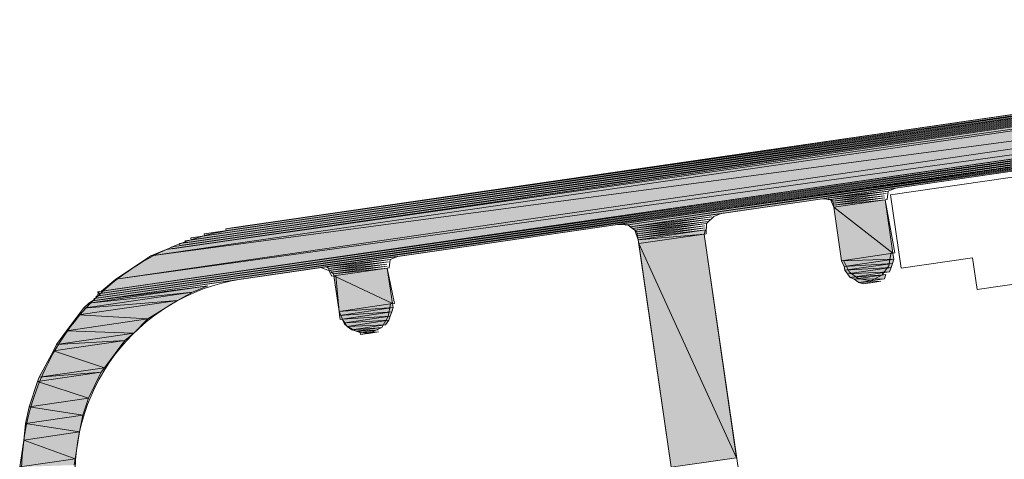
# Model space of a CAD drawing. Header units: millimetres. Extents: x 4450149 to 4451762, y 8380157 to 8380965.
# Tile 38 of 46: x 4451649 to 4451676, y 8380710 to 8380722. Entities that reach past the tile are written whole.
import ezdxf

# ---------------------------------------------------------------- set-up
doc = ezdxf.new("R2010")
doc.units = ezdxf.units.MM
doc.layers.add('Импорт в семействах', color=7, linetype='Continuous', lineweight=18)
doc.layers.add('Элементы узлов', color=7, linetype='Continuous', lineweight=18)

# ---------------------------------------------------------------- blocks, each defined once
blk = doc.blocks.new('Витражная стойка в сборе - Окно для витража_dwg-21250016-1-1')
at = {"layer": 'Импорт в семействах'}
for points in [[(4451653.609, 8380715.855), (4451653.601, 8380715.91), (4451694.274, 8380721.765)], [(4451653.982, 8380715.965), (4451653.974, 8380716.019), (4451694.266, 8380721.82)], [(4451654.572, 8380716.106), (4451654.564, 8380716.161), (4451694.149, 8380721.858)], [(4451652.507, 8380715.418), (4451652.926, 8380715.59), (4451694.368, 8380721.501)], [(4451652.507, 8380715.418), (4451694.368, 8380721.501), (4451694.439, 8380721.013)], [(4451652.926, 8380715.59), (4451694.352, 8380721.61), (4451694.368, 8380721.501)], [(4451653.089, 8380715.613), (4451653.082, 8380715.668), (4451694.352, 8380721.61)], [(4451653.299, 8380715.699), (4451653.291, 8380715.754), (4451694.344, 8380721.665)], [(4451653.454, 8380715.777), (4451653.446, 8380715.832), (4451694.336, 8380721.719)], [(4451651.545, 8380714.779), (4451652.507, 8380715.418), (4451694.439, 8380721.013)], [(4451651.545, 8380714.779), (4451694.439, 8380721.013), (4451694.478, 8380720.741)], [(4451651.15, 8380714.444), (4451651.545, 8380714.779), (4451694.478, 8380720.741)], [(4451651.011, 8380714.256), (4451651.003, 8380714.311), (4451688.142, 8380719.653)], [(4451651.057, 8380714.319), (4451651.049, 8380714.373), (4451688.188, 8380719.715)], [(4451651.158, 8380714.389), (4451651.15, 8380714.444), (4451688.234, 8380719.777)], [(4451650.964, 8380714.194), (4451650.956, 8380714.248), (4451688.149, 8380719.598)], [(4451665.542, 8380716.258), (4451665.479, 8380716.304), (4451688.157, 8380719.545)], [(4451665.658, 8380716.219), (4451665.596, 8380716.266), (4451688.165, 8380719.49)], [(4451671.103, 8380716.954), (4451671.095, 8380717.009), (4451672.734, 8380717.191)], [(4451671.219, 8380716.916), (4451671.157, 8380716.962), (4451672.687, 8380717.129)], [(4451671.227, 8380716.862), (4451671.219, 8380716.916), (4451672.641, 8380717.067)], [(4451671.235, 8380716.808), (4451671.227, 8380716.862), (4451672.649, 8380717.013)], [(4451671.243, 8380716.753), (4451671.235, 8380716.808), (4451672.657, 8380716.958)], [(4451672.87, 8380715.49), (4451671.243, 8380716.753), (4451672.657, 8380716.958)], [(4451671.456, 8380715.285), (4451671.243, 8380716.753), (4451672.87, 8380715.49)], [(4451665.721, 8380716.172), (4451665.658, 8380716.219), (4451667.895, 8380716.488)], [(4451665.783, 8380716.126), (4451665.721, 8380716.172), (4451667.849, 8380716.426)], [(4451665.845, 8380716.079), (4451665.783, 8380716.126), (4451667.802, 8380716.364)], [(4451665.853, 8380716.025), (4451665.845, 8380716.079), (4451667.756, 8380716.302)], [(4451665.861, 8380715.971), (4451665.853, 8380716.025), (4451667.709, 8380716.239)], [(4451665.869, 8380715.916), (4451665.861, 8380715.971), (4451667.717, 8380716.185)], [(4451665.877, 8380715.862), (4451665.869, 8380715.916), (4451667.725, 8380716.13)], [(4451665.877, 8380715.862), (4451667.725, 8380716.13), (4451667.687, 8380716.014)], [(4451665.893, 8380715.754), (4451665.877, 8380715.862), (4451667.687, 8380716.014)], [(4451668.579, 8380709.871), (4451665.893, 8380715.754), (4451667.687, 8380716.014)], [(4451666.785, 8380709.61), (4451665.893, 8380715.754), (4451668.579, 8380709.871)], [(4451657.387, 8380715.073), (4451657.325, 8380715.119), (4451659.072, 8380715.317)], [(4451671.456, 8380715.285), (4451672.87, 8380715.49), (4451672.894, 8380715.327)], [(4451671.534, 8380715.13), (4451671.456, 8380715.285), (4451672.894, 8380715.327)], [(4451671.534, 8380715.13), (4451672.894, 8380715.327), (4451672.855, 8380715.211)], [(4451657.395, 8380715.018), (4451657.387, 8380715.073), (4451659.026, 8380715.255)], [(4451657.457, 8380714.971), (4451657.449, 8380715.026), (4451658.979, 8380715.193)], [(4451657.52, 8380714.925), (4451657.457, 8380714.971), (4451658.987, 8380715.138)], [(4451657.527, 8380714.87), (4451657.52, 8380714.925), (4451658.995, 8380715.084)], [(4451659.137, 8380714.105), (4451657.527, 8380714.87), (4451658.995, 8380715.084)], [(4451671.55, 8380715.021), (4451671.534, 8380715.13), (4451672.855, 8380715.211)], [(4451671.55, 8380715.021), (4451672.855, 8380715.211), (4451672.816, 8380715.094)], [(4451671.62, 8380714.921), (4451671.55, 8380715.021), (4451672.816, 8380715.094)], [(4451671.62, 8380714.921), (4451672.816, 8380715.094), (4451672.778, 8380714.977)], [(4451657.67, 8380713.892), (4451657.527, 8380714.87), (4451659.137, 8380714.105)], [(4451671.691, 8380714.819), (4451671.62, 8380714.921), (4451672.778, 8380714.977)], [(4451671.807, 8380714.781), (4451671.691, 8380714.819), (4451672.677, 8380714.907)], [(4451671.807, 8380714.781), (4451672.677, 8380714.907), (4451672.638, 8380714.791)], [(4451671.932, 8380714.688), (4451671.807, 8380714.781), (4451672.638, 8380714.791)], [(4451650.809, 8380714.117), (4451650.91, 8380714.186), (4451654.071, 8380714.591)], [(4451650.809, 8380714.117), (4451654.071, 8380714.591), (4451653.652, 8380714.418)], [(4451672.048, 8380714.649), (4451671.932, 8380714.688), (4451672.538, 8380714.72)], [(4451650.662, 8380713.984), (4451650.809, 8380714.117), (4451653.652, 8380714.418)], [(4451650.662, 8380713.984), (4451653.652, 8380714.418), (4451653.24, 8380714.192)], [(4451650.522, 8380713.797), (4451650.662, 8380713.984), (4451653.24, 8380714.192)], [(4451652.426, 8380713.685), (4451650.522, 8380713.797), (4451653.24, 8380714.192)], [(4451657.67, 8380713.892), (4451659.137, 8380714.105), (4451659.153, 8380713.996)], [(4451657.685, 8380713.783), (4451657.67, 8380713.892), (4451659.153, 8380713.996)], [(4451657.685, 8380713.783), (4451659.153, 8380713.996), (4451659.115, 8380713.88)], [(4451650.197, 8380713.361), (4451650.522, 8380713.797), (4451652.426, 8380713.685)], [(4451652.039, 8380713.296), (4451650.197, 8380713.361), (4451652.426, 8380713.685)], [(4451657.701, 8380713.674), (4451657.685, 8380713.783), (4451659.115, 8380713.88)], [(4451657.756, 8380713.682), (4451659.115, 8380713.88), (4451659.076, 8380713.763)], [(4451657.826, 8380713.581), (4451657.756, 8380713.682), (4451659.076, 8380713.763)], [(4451657.826, 8380713.581), (4451659.076, 8380713.763), (4451659.038, 8380713.647)], [(4451657.896, 8380713.481), (4451657.826, 8380713.581), (4451659.038, 8380713.647)], [(4451657.896, 8380713.481), (4451659.038, 8380713.647), (4451658.945, 8380713.522)], [(4451658.02, 8380713.388), (4451657.896, 8380713.481), (4451658.945, 8380713.522)], [(4451658.137, 8380713.349), (4451658.02, 8380713.388), (4451658.844, 8380713.452)], [(4451649.918, 8380712.987), (4451650.197, 8380713.361), (4451652.039, 8380713.296)], [(4451649.918, 8380712.987), (4451652.039, 8380713.296), (4451651.79, 8380713.093)], [(4451658.254, 8380713.311), (4451658.137, 8380713.349), (4451658.743, 8380713.382)], [(4451658.262, 8380713.257), (4451658.254, 8380713.311), (4451658.751, 8380713.328)], [(4451649.833, 8380712.808), (4451649.918, 8380712.987), (4451651.79, 8380713.093)], [(4451651.233, 8380712.346), (4451649.833, 8380712.808), (4451651.79, 8380713.093)], [(4451649.439, 8380712.085), (4451649.833, 8380712.808), (4451651.233, 8380712.346)], [(4451649.439, 8380712.085), (4451651.233, 8380712.346), (4451651.14, 8380712.222)], [(4451649.4, 8380711.969), (4451649.439, 8380712.085), (4451651.14, 8380712.222)], [(4451650.8, 8380711.506), (4451649.4, 8380711.969), (4451651.14, 8380712.222)], [(4451649.169, 8380711.269), (4451649.4, 8380711.969), (4451650.8, 8380711.506)], [(4451650.645, 8380711.04), (4451649.169, 8380711.269), (4451650.8, 8380711.506)], [(4451649.069, 8380710.81), (4451649.169, 8380711.269), (4451650.645, 8380711.04)], [(4451650.546, 8380710.58), (4451649.069, 8380710.81), (4451650.645, 8380711.04)], [(4451649.023, 8380710.359), (4451649.069, 8380710.81), (4451650.546, 8380710.58)], [(4451650.431, 8380709.842), (4451649.023, 8380710.359), (4451650.546, 8380710.58)], [(4451648.909, 8380709.621), (4451649.023, 8380710.359), (4451650.431, 8380709.842)], [(4451648.909, 8380709.621), (4451650.431, 8380709.842), (4451650.4, 8380709.671)]]:
    blk.add_hatch(color=256, dxfattribs=at).paths.add_polyline_path(points)
for p, q in [((4451653.601, 8380715.91), (4451694.274, 8380721.765)), ((4451694.274, 8380721.765), (4451653.609, 8380715.855)), ((4451653.974, 8380716.019), (4451694.266, 8380721.82)), ((4451694.266, 8380721.82), (4451653.982, 8380715.965)), ((4451654.564, 8380716.161), (4451694.149, 8380721.858)), ((4451694.149, 8380721.858), (4451654.572, 8380716.106)), ((4451694.368, 8380721.501), (4451652.507, 8380715.418)), ((4451652.507, 8380715.418), (4451694.368, 8380721.501)), ((4451652.926, 8380715.59), (4451694.352, 8380721.61)), ((4451652.926, 8380715.59), (4451694.368, 8380721.501)), ((4451694.368, 8380721.501), (4451652.926, 8380715.59)), ((4451653.082, 8380715.668), (4451694.352, 8380721.61)), ((4451694.352, 8380721.61), (4451653.089, 8380715.613)), ((4451653.291, 8380715.754), (4451694.344, 8380721.665)), ((4451694.344, 8380721.665), (4451653.299, 8380715.699)), ((4451653.446, 8380715.832), (4451694.336, 8380721.719)), ((4451694.336, 8380721.719), (4451653.454, 8380715.777)), ((4451694.439, 8380721.013), (4451651.545, 8380714.779)), ((4451651.545, 8380714.779), (4451694.439, 8380721.013)), ((4451652.507, 8380715.418), (4451694.439, 8380721.013)), ((4451694.439, 8380721.013), (4451652.507, 8380715.418)), ((4451694.478, 8380720.741), (4451651.15, 8380714.444)), ((4451651.545, 8380714.779), (4451694.478, 8380720.741)), ((4451694.478, 8380720.741), (4451651.545, 8380714.779)), ((4451651.003, 8380714.311), (4451688.142, 8380719.653)), ((4451688.142, 8380719.653), (4451651.011, 8380714.256)), ((4451651.049, 8380714.373), (4451688.188, 8380719.715)), ((4451688.188, 8380719.715), (4451651.057, 8380714.319)), ((4451651.15, 8380714.444), (4451688.234, 8380719.777)), ((4451688.234, 8380719.777), (4451651.158, 8380714.389)), ((4451650.956, 8380714.248), (4451688.149, 8380719.598)), ((4451688.149, 8380719.598), (4451650.964, 8380714.194)), ((4451665.479, 8380716.304), (4451688.157, 8380719.545)), ((4451688.157, 8380719.545), (4451665.542, 8380716.258)), ((4451665.596, 8380716.266), (4451688.165, 8380719.49)), ((4451688.165, 8380719.49), (4451665.658, 8380716.219)), ((4451667.394, 8380718.025), (4451667.449, 8380718.033)), ((4451671.095, 8380717.009), (4451672.734, 8380717.191)), ((4451672.734, 8380717.191), (4451671.103, 8380716.954)), ((4451672.943, 8380717.277), (4451672.998, 8380717.285)), ((4451671.103, 8380716.954), (4451671.095, 8380717.009)), ((4451671.157, 8380716.962), (4451672.687, 8380717.129)), ((4451671.219, 8380716.916), (4451671.157, 8380716.962)), ((4451672.687, 8380717.129), (4451671.219, 8380716.916)), ((4451671.219, 8380716.916), (4451672.641, 8380717.067)), ((4451671.227, 8380716.862), (4451671.219, 8380716.916)), ((4451672.641, 8380717.067), (4451671.227, 8380716.862)), ((4451671.227, 8380716.862), (4451672.649, 8380717.013)), ((4451672.649, 8380717.013), (4451671.235, 8380716.808)), ((4451671.235, 8380716.808), (4451672.657, 8380716.958)), ((4451672.657, 8380716.958), (4451671.243, 8380716.753)), ((4451671.243, 8380716.753), (4451672.657, 8380716.958)), ((4451672.657, 8380716.958), (4451672.87, 8380715.49)), ((4451671.235, 8380716.808), (4451671.227, 8380716.862)), ((4451671.243, 8380716.753), (4451671.235, 8380716.808)), ((4451671.243, 8380716.753), (4451671.297, 8380716.761)), ((4451671.456, 8380715.285), (4451671.243, 8380716.753)), ((4451671.243, 8380716.753), (4451672.87, 8380715.49)), ((4451672.87, 8380715.49), (4451671.243, 8380716.753)), ((4451665.658, 8380716.219), (4451667.895, 8380716.488)), ((4451667.895, 8380716.488), (4451665.721, 8380716.172)), ((4451665.721, 8380716.172), (4451667.849, 8380716.426)), ((4451667.849, 8380716.426), (4451665.783, 8380716.126)), ((4451665.783, 8380716.126), (4451667.802, 8380716.364)), ((4451667.802, 8380716.364), (4451665.845, 8380716.079)), ((4451668.159, 8380716.582), (4451668.213, 8380716.59)), ((4451654.572, 8380716.106), (4451654.564, 8380716.161)), ((4451665.542, 8380716.258), (4451665.479, 8380716.304)), ((4451665.658, 8380716.219), (4451665.596, 8380716.266)), ((4451665.721, 8380716.172), (4451665.658, 8380716.219)), ((4451665.783, 8380716.126), (4451665.721, 8380716.172)), ((4451665.845, 8380716.079), (4451665.783, 8380716.126)), ((4451665.845, 8380716.079), (4451667.756, 8380716.302)), ((4451667.756, 8380716.302), (4451665.853, 8380716.025)), ((4451665.853, 8380716.025), (4451667.709, 8380716.239)), ((4451667.709, 8380716.239), (4451665.861, 8380715.971)), ((4451665.861, 8380715.971), (4451667.717, 8380716.185)), ((4451667.717, 8380716.185), (4451665.869, 8380715.916)), ((4451665.869, 8380715.916), (4451667.725, 8380716.13)), ((4451667.725, 8380716.13), (4451665.877, 8380715.862)), ((4451665.877, 8380715.862), (4451667.725, 8380716.13)), ((4451667.725, 8380716.13), (4451667.687, 8380716.014)), ((4451653.454, 8380715.777), (4451653.446, 8380715.832)), ((4451653.609, 8380715.855), (4451653.601, 8380715.91)), ((4451653.982, 8380715.965), (4451653.974, 8380716.019)), ((4451665.853, 8380716.025), (4451665.845, 8380716.079)), ((4451665.861, 8380715.971), (4451665.853, 8380716.025)), ((4451665.869, 8380715.916), (4451665.861, 8380715.971)), ((4451665.877, 8380715.862), (4451665.869, 8380715.916)), ((4451665.877, 8380715.862), (4451667.687, 8380716.014)), ((4451667.687, 8380716.014), (4451665.877, 8380715.862)), ((4451665.893, 8380715.754), (4451665.877, 8380715.862)), ((4451667.687, 8380716.014), (4451665.893, 8380715.754)), ((4451665.893, 8380715.754), (4451667.687, 8380716.014)), ((4451667.687, 8380716.014), (4451668.579, 8380709.871)), ((4451652.507, 8380715.418), (4451652.926, 8380715.59)), ((4451653.089, 8380715.613), (4451653.082, 8380715.668)), ((4451653.299, 8380715.699), (4451653.291, 8380715.754)), ((4451666.785, 8380709.61), (4451665.893, 8380715.754)), ((4451665.893, 8380715.754), (4451668.579, 8380709.871)), ((4451668.579, 8380709.871), (4451665.893, 8380715.754)), ((4451651.545, 8380714.779), (4451652.507, 8380715.418)), ((4451657.325, 8380715.119), (4451659.072, 8380715.317)), ((4451659.072, 8380715.317), (4451657.387, 8380715.073)), ((4451659.282, 8380715.403), (4451659.336, 8380715.411)), ((4451672.87, 8380715.49), (4451671.456, 8380715.285)), ((4451671.456, 8380715.285), (4451672.87, 8380715.49)), ((4451671.456, 8380715.285), (4451672.894, 8380715.327)), ((4451672.894, 8380715.327), (4451671.456, 8380715.285)), ((4451671.534, 8380715.13), (4451671.456, 8380715.285)), ((4451672.894, 8380715.327), (4451671.534, 8380715.13)), ((4451671.534, 8380715.13), (4451672.894, 8380715.327)), ((4451672.894, 8380715.327), (4451672.855, 8380715.211)), ((4451672.87, 8380715.49), (4451672.894, 8380715.327)), ((4451657.387, 8380715.073), (4451657.325, 8380715.119)), ((4451657.387, 8380715.073), (4451659.026, 8380715.255)), ((4451657.395, 8380715.018), (4451657.387, 8380715.073)), ((4451659.026, 8380715.255), (4451657.395, 8380715.018)), ((4451657.449, 8380715.026), (4451658.979, 8380715.193)), ((4451657.457, 8380714.971), (4451657.449, 8380715.026)), ((4451658.979, 8380715.193), (4451657.457, 8380714.971)), ((4451657.457, 8380714.971), (4451658.987, 8380715.138)), ((4451658.987, 8380715.138), (4451657.52, 8380714.925)), ((4451657.52, 8380714.925), (4451658.995, 8380715.084)), ((4451658.995, 8380715.084), (4451657.527, 8380714.87)), ((4451657.527, 8380714.87), (4451658.995, 8380715.084)), ((4451658.995, 8380715.084), (4451659.137, 8380714.105)), ((4451671.534, 8380715.13), (4451672.855, 8380715.211)), ((4451672.855, 8380715.211), (4451671.534, 8380715.13)), ((4451671.55, 8380715.021), (4451671.534, 8380715.13)), ((4451672.855, 8380715.211), (4451671.55, 8380715.021)), ((4451671.55, 8380715.021), (4451672.855, 8380715.211)), ((4451671.55, 8380715.021), (4451672.816, 8380715.094)), ((4451672.816, 8380715.094), (4451671.55, 8380715.021)), ((4451671.62, 8380714.921), (4451671.55, 8380715.021)), ((4451672.816, 8380715.094), (4451671.62, 8380714.921)), ((4451671.62, 8380714.921), (4451672.816, 8380715.094)), ((4451672.816, 8380715.094), (4451672.778, 8380714.977)), ((4451672.855, 8380715.211), (4451672.816, 8380715.094)), ((4451651.15, 8380714.444), (4451651.545, 8380714.779)), ((4451657.52, 8380714.925), (4451657.457, 8380714.971)), ((4451657.527, 8380714.87), (4451657.52, 8380714.925)), ((4451657.67, 8380713.892), (4451657.527, 8380714.87)), ((4451657.527, 8380714.87), (4451659.137, 8380714.105)), ((4451659.137, 8380714.105), (4451657.527, 8380714.87)), ((4451671.62, 8380714.921), (4451672.778, 8380714.977)), ((4451672.778, 8380714.977), (4451671.62, 8380714.921)), ((4451671.691, 8380714.819), (4451671.62, 8380714.921)), ((4451672.778, 8380714.977), (4451671.691, 8380714.819)), ((4451671.691, 8380714.819), (4451672.677, 8380714.907)), ((4451671.807, 8380714.781), (4451671.691, 8380714.819)), ((4451672.677, 8380714.907), (4451671.807, 8380714.781)), ((4451671.807, 8380714.781), (4451672.677, 8380714.907)), ((4451671.807, 8380714.781), (4451672.638, 8380714.791)), ((4451672.638, 8380714.791), (4451671.807, 8380714.781)), ((4451671.932, 8380714.688), (4451671.807, 8380714.781)), ((4451672.638, 8380714.791), (4451671.932, 8380714.688)), ((4451672.677, 8380714.907), (4451672.638, 8380714.791)), ((4451654.071, 8380714.591), (4451650.809, 8380714.117)), ((4451650.809, 8380714.117), (4451654.071, 8380714.591)), ((4451650.91, 8380714.186), (4451654.071, 8380714.591)), ((4451654.071, 8380714.591), (4451653.652, 8380714.418)), ((4451671.932, 8380714.688), (4451672.538, 8380714.72)), ((4451672.048, 8380714.649), (4451671.932, 8380714.688)), ((4451672.538, 8380714.72), (4451672.048, 8380714.649)), ((4451672.266, 8380714.681), (4451672.32, 8380714.689)), ((4451653.652, 8380714.418), (4451650.662, 8380713.984)), ((4451650.662, 8380713.984), (4451653.652, 8380714.418)), ((4451650.809, 8380714.117), (4451653.652, 8380714.418)), ((4451653.652, 8380714.418), (4451650.809, 8380714.117)), ((4451650.964, 8380714.194), (4451650.956, 8380714.248)), ((4451651.011, 8380714.256), (4451651.003, 8380714.311)), ((4451651.057, 8380714.319), (4451651.049, 8380714.373)), ((4451651.158, 8380714.389), (4451651.15, 8380714.444)), ((4451653.652, 8380714.418), (4451653.24, 8380714.192)), ((4451653.24, 8380714.192), (4451650.522, 8380713.797)), ((4451650.522, 8380713.797), (4451653.24, 8380714.192)), ((4451650.522, 8380713.797), (4451650.662, 8380713.984)), ((4451650.662, 8380713.984), (4451653.24, 8380714.192)), ((4451653.24, 8380714.192), (4451650.662, 8380713.984)), ((4451650.662, 8380713.984), (4451650.809, 8380714.117)), ((4451650.809, 8380714.117), (4451650.91, 8380714.186)), ((4451653.24, 8380714.192), (4451652.426, 8380713.685)), ((4451659.137, 8380714.105), (4451657.67, 8380713.892)), ((4451657.67, 8380713.892), (4451659.137, 8380714.105)), ((4451657.67, 8380713.892), (4451659.153, 8380713.996)), ((4451659.153, 8380713.996), (4451657.67, 8380713.892)), ((4451659.153, 8380713.996), (4451657.685, 8380713.783)), ((4451657.685, 8380713.783), (4451659.153, 8380713.996)), ((4451659.153, 8380713.996), (4451659.115, 8380713.88)), ((4451659.137, 8380714.105), (4451659.153, 8380713.996)), ((4451650.197, 8380713.361), (4451650.522, 8380713.797)), ((4451652.426, 8380713.685), (4451650.197, 8380713.361)), ((4451650.197, 8380713.361), (4451652.426, 8380713.685)), ((4451650.522, 8380713.797), (4451652.426, 8380713.685)), ((4451652.426, 8380713.685), (4451650.522, 8380713.797)), ((4451652.426, 8380713.685), (4451652.039, 8380713.296)), ((4451657.685, 8380713.783), (4451657.67, 8380713.892)), ((4451657.685, 8380713.783), (4451659.115, 8380713.88)), ((4451659.115, 8380713.88), (4451657.685, 8380713.783)), ((4451657.701, 8380713.674), (4451657.685, 8380713.783)), ((4451659.115, 8380713.88), (4451657.701, 8380713.674)), ((4451657.756, 8380713.682), (4451659.115, 8380713.88)), ((4451657.756, 8380713.682), (4451659.076, 8380713.763)), ((4451659.076, 8380713.763), (4451657.756, 8380713.682)), ((4451657.826, 8380713.581), (4451657.756, 8380713.682)), ((4451659.076, 8380713.763), (4451657.826, 8380713.581)), ((4451657.826, 8380713.581), (4451659.076, 8380713.763)), ((4451659.076, 8380713.763), (4451659.038, 8380713.647)), ((4451659.115, 8380713.88), (4451659.076, 8380713.763)), ((4451657.826, 8380713.581), (4451659.038, 8380713.647)), ((4451659.038, 8380713.647), (4451657.826, 8380713.581)), ((4451657.896, 8380713.481), (4451657.826, 8380713.581)), ((4451659.038, 8380713.647), (4451657.896, 8380713.481)), ((4451657.896, 8380713.481), (4451659.038, 8380713.647)), ((4451657.896, 8380713.481), (4451658.945, 8380713.522)), ((4451658.945, 8380713.522), (4451657.896, 8380713.481)), ((4451658.02, 8380713.388), (4451657.896, 8380713.481)), ((4451658.945, 8380713.522), (4451658.02, 8380713.388)), ((4451658.02, 8380713.388), (4451658.844, 8380713.452)), ((4451658.844, 8380713.452), (4451658.137, 8380713.349)), ((4451659.038, 8380713.647), (4451658.945, 8380713.522)), ((4451649.918, 8380712.987), (4451650.197, 8380713.361)), ((4451652.039, 8380713.296), (4451649.918, 8380712.987)), ((4451649.918, 8380712.987), (4451652.039, 8380713.296)), ((4451650.197, 8380713.361), (4451652.039, 8380713.296)), ((4451652.039, 8380713.296), (4451650.197, 8380713.361)), ((4451652.039, 8380713.296), (4451651.79, 8380713.093)), ((4451658.137, 8380713.349), (4451658.02, 8380713.388)), ((4451658.137, 8380713.349), (4451658.743, 8380713.382)), ((4451658.254, 8380713.311), (4451658.137, 8380713.349)), ((4451658.743, 8380713.382), (4451658.254, 8380713.311)), ((4451658.254, 8380713.311), (4451658.751, 8380713.328)), ((4451658.262, 8380713.257), (4451658.254, 8380713.311)), ((4451658.751, 8380713.328), (4451658.262, 8380713.257)), ((4451658.479, 8380713.288), (4451658.533, 8380713.296)), ((4451651.79, 8380713.093), (4451649.833, 8380712.808)), ((4451649.833, 8380712.808), (4451651.79, 8380713.093)), ((4451649.833, 8380712.808), (4451649.918, 8380712.987)), ((4451649.918, 8380712.987), (4451651.79, 8380713.093)), ((4451651.79, 8380713.093), (4451649.918, 8380712.987)), ((4451651.79, 8380713.093), (4451651.233, 8380712.346)), ((4451649.439, 8380712.085), (4451649.833, 8380712.808)), ((4451649.833, 8380712.808), (4451651.233, 8380712.346)), ((4451651.233, 8380712.346), (4451649.833, 8380712.808)), ((4451651.233, 8380712.346), (4451649.439, 8380712.085)), ((4451649.439, 8380712.085), (4451651.233, 8380712.346)), ((4451651.233, 8380712.346), (4451651.14, 8380712.222)), ((4451651.14, 8380712.222), (4451649.4, 8380711.969)), ((4451649.4, 8380711.969), (4451651.14, 8380712.222)), ((4451649.4, 8380711.969), (4451649.439, 8380712.085)), ((4451649.439, 8380712.085), (4451651.14, 8380712.222)), ((4451651.14, 8380712.222), (4451649.439, 8380712.085)), ((4451651.14, 8380712.222), (4451650.8, 8380711.506)), ((4451649.169, 8380711.269), (4451649.4, 8380711.969)), ((4451649.4, 8380711.969), (4451650.8, 8380711.506)), ((4451650.8, 8380711.506), (4451649.4, 8380711.969)), ((4451650.8, 8380711.506), (4451649.169, 8380711.269)), ((4451649.169, 8380711.269), (4451650.8, 8380711.506)), ((4451650.8, 8380711.506), (4451650.645, 8380711.04)), ((4451649.069, 8380710.81), (4451649.169, 8380711.269)), ((4451649.169, 8380711.269), (4451650.645, 8380711.04)), ((4451650.645, 8380711.04), (4451649.169, 8380711.269)), ((4451650.645, 8380711.04), (4451649.069, 8380710.81)), ((4451649.069, 8380710.81), (4451650.645, 8380711.04)), ((4451650.645, 8380711.04), (4451650.546, 8380710.58)), ((4451649.023, 8380710.359), (4451649.069, 8380710.81)), ((4451649.069, 8380710.81), (4451650.546, 8380710.58)), ((4451650.546, 8380710.58), (4451649.069, 8380710.81)), ((4451650.546, 8380710.58), (4451649.023, 8380710.359)), ((4451649.023, 8380710.359), (4451650.546, 8380710.58)), ((4451650.546, 8380710.58), (4451650.431, 8380709.842)), ((4451648.909, 8380709.621), (4451649.023, 8380710.359)), ((4451649.023, 8380710.359), (4451650.431, 8380709.842)), ((4451650.431, 8380709.842), (4451649.023, 8380710.359)), ((4451650.431, 8380709.842), (4451648.909, 8380709.621)), ((4451648.909, 8380709.621), (4451650.431, 8380709.842)), ((4451650.431, 8380709.842), (4451650.4, 8380709.671)), ((4451668.579, 8380709.871), (4451666.785, 8380709.61))]:
    blk.add_line(p, q, dxfattribs=at)
at = {"layer": 'Импорт в семействах', "flags": 128}
for points in [[(4451653.601, 8380715.91), (4451694.266, 8380721.82), (4451653.601, 8380715.91), (4451694.266, 8380721.82)], [(4451654.3, 8380716.067), (4451694.204, 8380721.866), (4451653.974, 8380716.019), (4451654.3, 8380716.067), (4451694.204, 8380721.866)], [(4451650.91, 8380714.186), (4451688.149, 8380719.598), (4451650.91, 8380714.186), (4451688.149, 8380719.598)], [(4451665.542, 8380716.258), (4451688.157, 8380719.545), (4451665.596, 8380716.266), (4451665.542, 8380716.258), (4451688.157, 8380719.545)], [(4451686.939, 8380719.145), (4451672.804, 8380717.091), (4451673.096, 8380715.079), (4451675.053, 8380715.364), (4451675.18, 8380714.494), (4451685.346, 8380715.971), (4451685.219, 8380716.841), (4451687.231, 8380717.133)], [(4451665.853, 8380716.025), (4451667.756, 8380716.302), (4451665.853, 8380716.025), (4451667.756, 8380716.302)], [(4451671.456, 8380715.285), (4451672.87, 8380715.49), (4451671.456, 8380715.285), (4451672.87, 8380715.49)], [(4451671.534, 8380715.13), (4451672.894, 8380715.327), (4451671.534, 8380715.13), (4451672.894, 8380715.327)], [(4451671.55, 8380715.021), (4451672.855, 8380715.211), (4451671.55, 8380715.021), (4451672.855, 8380715.211)], [(4451671.62, 8380714.921), (4451672.816, 8380715.094), (4451671.62, 8380714.921), (4451672.816, 8380715.094)], [(4451671.691, 8380714.819), (4451672.778, 8380714.977), (4451671.691, 8380714.819), (4451672.778, 8380714.977)], [(4451671.807, 8380714.781), (4451672.677, 8380714.907), (4451671.807, 8380714.781), (4451672.677, 8380714.907)], [(4451671.932, 8380714.688), (4451672.638, 8380714.791), (4451671.932, 8380714.688), (4451672.638, 8380714.791)], [(4451672.048, 8380714.649), (4451672.538, 8380714.72), (4451672.048, 8380714.649), (4451672.538, 8380714.72), (4451672.048, 8380714.649), (4451672.375, 8380714.697), (4451672.157, 8380714.665), (4451672.048, 8380714.649), (4451672.538, 8380714.72), (4451672.375, 8380714.697)], [(4451672.157, 8380714.665), (4451672.375, 8380714.697), (4451672.266, 8380714.681), (4451672.157, 8380714.665), (4451672.375, 8380714.697), (4451672.157, 8380714.665), (4451672.375, 8380714.697)], [(4451657.685, 8380713.783), (4451659.153, 8380713.996), (4451657.685, 8380713.783), (4451659.153, 8380713.996)], [(4451657.701, 8380713.674), (4451659.115, 8380713.88), (4451657.756, 8380713.682), (4451657.701, 8380713.674), (4451659.115, 8380713.88)], [(4451657.826, 8380713.581), (4451659.076, 8380713.763), (4451657.826, 8380713.581), (4451659.076, 8380713.763)], [(4451657.896, 8380713.481), (4451659.038, 8380713.647), (4451657.896, 8380713.481), (4451659.038, 8380713.647)], [(4451658.02, 8380713.388), (4451658.945, 8380713.522), (4451658.02, 8380713.388), (4451658.945, 8380713.522)], [(4451658.137, 8380713.349), (4451658.844, 8380713.452), (4451658.137, 8380713.349), (4451658.844, 8380713.452)], [(4451658.262, 8380713.257), (4451658.642, 8380713.312), (4451658.37, 8380713.273), (4451658.262, 8380713.257), (4451658.751, 8380713.328), (4451658.642, 8380713.312)], [(4451658.37, 8380713.273), (4451658.479, 8380713.288), (4451658.642, 8380713.312), (4451658.37, 8380713.273), (4451658.479, 8380713.288), (4451658.37, 8380713.273), (4451658.642, 8380713.312), (4451658.37, 8380713.273), (4451658.642, 8380713.312)]]:
    blk.add_lwpolyline(points, close=True, dxfattribs=at)
for points in [[(4451654.727, 8380716.184), (4451694.087, 8380721.905), (4451654.727, 8380716.184), (4451654.564, 8380716.161), (4451694.087, 8380721.905), (4451654.782, 8380716.192), (4451694.033, 8380721.897), (4451654.782, 8380716.192)], [(4451654.782, 8380716.192), (4451694.033, 8380721.897), (4451654.727, 8380716.184)], [(4451694.298, 8380721.602), (4451694.212, 8380721.812), (4451693.986, 8380721.835), (4451693.978, 8380721.889), (4451654.782, 8380716.192), (4451654.836, 8380716.2)], [(4451651.15, 8380714.444), (4451688.335, 8380719.848), (4451651.15, 8380714.444), (4451688.39, 8380719.856), (4451688.335, 8380719.848), (4451651.15, 8380714.444), (4451688.281, 8380719.84), (4451651.15, 8380714.444), (4451688.335, 8380719.848), (4451688.281, 8380719.84), (4451651.15, 8380714.444), (4451688.226, 8380719.832), (4451651.041, 8380714.428), (4451651.104, 8380714.381), (4451688.234, 8380719.777), (4451651.104, 8380714.381)], [(4451665.316, 8380716.28), (4451688.149, 8380719.598), (4451665.316, 8380716.28), (4451665.425, 8380716.296), (4451688.149, 8380719.598), (4451665.316, 8380716.28), (4451665.425, 8380716.296), (4451688.149, 8380719.598), (4451665.479, 8380716.304), (4451665.425, 8380716.296), (4451688.149, 8380719.598), (4451665.425, 8380716.296)], [(4451669.67, 8380702.368), (4451667.687, 8380716.014), (4451667.741, 8380716.022), (4451667.756, 8380716.302), (4451667.95, 8380716.496), (4451668.159, 8380716.582), (4451670.932, 8380716.985), (4451671.157, 8380716.962), (4451671.243, 8380716.753), (4451671.456, 8380715.285), (4451671.511, 8380715.293), (4451671.667, 8380714.982), (4451671.916, 8380714.797), (4451672.258, 8380714.736), (4451672.568, 8380714.891), (4451672.754, 8380715.14), (4451672.815, 8380715.482), (4451672.924, 8380715.498), (4451672.657, 8380716.958), (4451672.711, 8380716.966), (4451672.734, 8380717.191), (4451672.943, 8380717.277), (4451686.643, 8380719.269)], [(4451670.986, 8380716.993), (4451670.932, 8380716.985), (4451672.889, 8380717.27), (4451670.986, 8380716.993), (4451670.932, 8380716.985), (4451672.943, 8380717.277), (4451672.889, 8380717.27), (4451670.932, 8380716.985), (4451672.834, 8380717.262), (4451671.04, 8380717.001), (4451670.986, 8380716.993), (4451672.889, 8380717.27), (4451672.834, 8380717.262), (4451670.986, 8380716.993), (4451672.78, 8380717.254), (4451671.095, 8380717.009), (4451671.04, 8380717.001), (4451672.834, 8380717.262), (4451672.78, 8380717.254), (4451671.04, 8380717.001), (4451672.679, 8380717.184), (4451671.157, 8380716.962), (4451671.103, 8380716.954), (4451672.734, 8380717.191), (4451672.679, 8380717.184), (4451671.103, 8380716.954)], [(4451665.783, 8380716.126), (4451667.794, 8380716.418), (4451667.849, 8380716.426), (4451665.783, 8380716.126), (4451667.794, 8380716.418), (4451665.721, 8380716.172), (4451667.895, 8380716.488), (4451665.721, 8380716.172), (4451667.895, 8380716.488), (4451665.658, 8380716.219), (4451667.942, 8380716.551), (4451667.996, 8380716.558), (4451665.658, 8380716.219), (4451667.942, 8380716.551), (4451665.658, 8380716.219), (4451668.05, 8380716.566), (4451665.658, 8380716.219), (4451668.159, 8380716.582), (4451668.05, 8380716.566), (4451665.658, 8380716.219), (4451667.996, 8380716.558), (4451665.658, 8380716.219), (4451668.05, 8380716.566), (4451667.996, 8380716.558), (4451665.658, 8380716.219)], [(4451655.042, 8380714.787), (4451654.987, 8380714.779), (4451657.162, 8380715.095), (4451657.395, 8380715.018), (4451659.026, 8380715.255), (4451657.395, 8380715.018), (4451657.449, 8380715.026), (4451659.026, 8380715.255), (4451657.395, 8380715.018), (4451657.473, 8380714.863), (4451657.582, 8380714.878), (4451657.67, 8380713.892), (4451657.834, 8380713.527), (4451658.137, 8380713.349), (4451658.479, 8380713.288), (4451658.844, 8380713.452), (4451659.022, 8380713.755), (4451659.083, 8380714.097), (4451659.192, 8380714.113), (4451658.995, 8380715.084), (4451659.05, 8380715.092), (4451659.072, 8380715.317), (4451659.282, 8380715.403), (4451665.316, 8380716.28), (4451665.596, 8380716.266), (4451665.783, 8380716.126), (4451665.877, 8380715.862), (4451666.785, 8380709.61)], [(4451665.931, 8380715.87), (4451665.877, 8380715.862), (4451667.725, 8380716.13), (4451665.877, 8380715.862), (4451667.725, 8380716.13), (4451665.877, 8380715.862)], [(4451657.216, 8380715.103), (4451657.162, 8380715.095), (4451659.228, 8380715.395), (4451657.216, 8380715.103), (4451657.162, 8380715.095), (4451659.282, 8380715.403), (4451659.228, 8380715.395), (4451657.162, 8380715.095), (4451659.173, 8380715.387), (4451657.27, 8380715.111), (4451657.216, 8380715.103), (4451659.228, 8380715.395), (4451659.173, 8380715.387), (4451657.216, 8380715.103), (4451659.119, 8380715.379), (4451657.325, 8380715.119), (4451657.27, 8380715.111), (4451659.173, 8380715.387), (4451659.119, 8380715.379), (4451657.27, 8380715.111)], [(4451657.724, 8380713.9), (4451657.67, 8380713.892), (4451659.137, 8380714.105), (4451657.67, 8380713.892), (4451659.137, 8380714.105), (4451657.67, 8380713.892)]]:
    blk.add_lwpolyline(points, dxfattribs=at)
at = {"layer": 'Импорт в семействах'}
for centre, radius, start, end in [((4451655.757, 8380709.406), 6.801, 98.1737, 188.3647), ((4451655.825, 8380709.452), 5.392, 98.9351, 187.6035)]:
    blk.add_arc(centre, radius, start, end, dxfattribs=at)
blk = doc.blocks.new('Витражная стойка в сборе - Витражная стойка в сборе-21069598-1-1')
blk.add_blockref('Витражная стойка в сборе - Окно для витража_dwg-21250016-1-1', (0, 0))

msp = doc.modelspace()

# ---------------------------------------------------------------- block references
at = {"layer": 'Элементы узлов'}
msp.add_blockref('Витражная стойка в сборе - Витражная стойка в сборе-21069598-1-1', (0, 0), dxfattribs=at)

doc.saveas('drawing.dxf')
